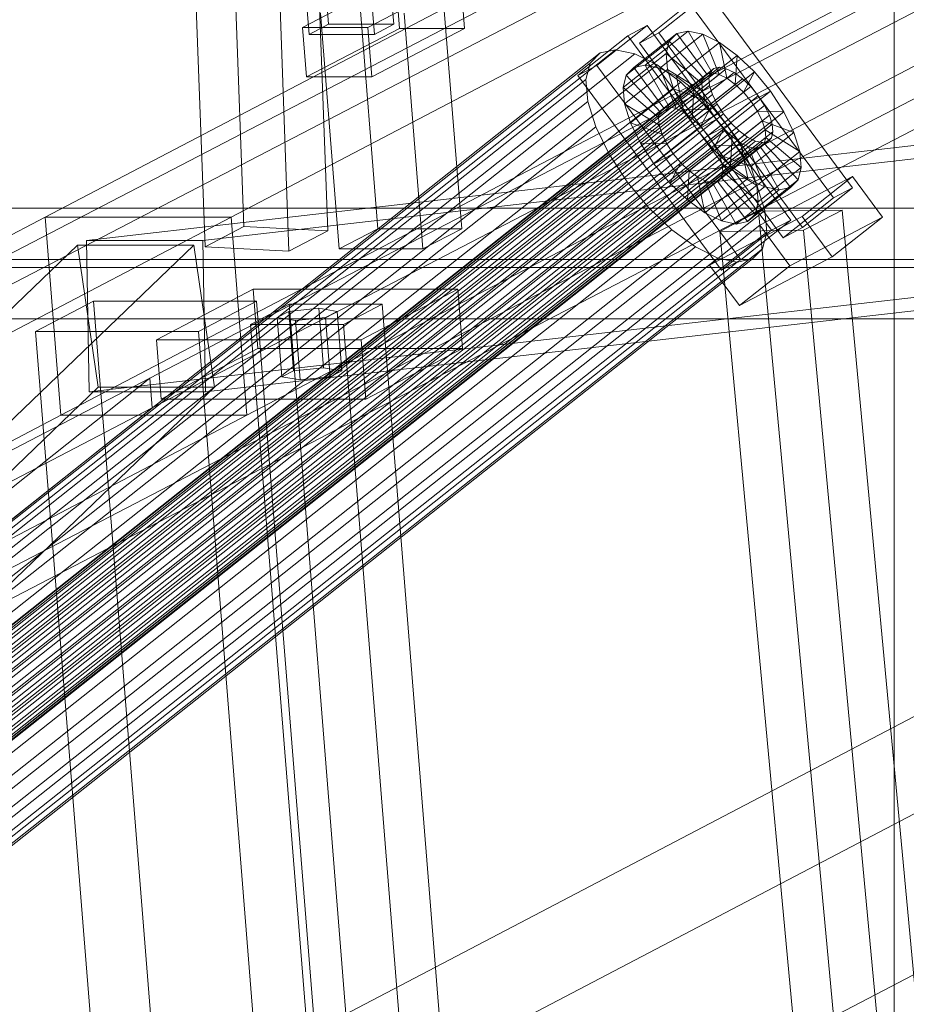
# Model space of a CAD drawing. Header units: millimetres. Extents: x -4738 to 65662, y -68080 to 6847.
# Tile 70 of 256: x -2203 to -2028, y -34557 to -34363. Entities that reach past the tile are written whole.
import ezdxf

# ---------------------------------------------------------------- set-up
doc = ezdxf.new("R2010")
doc.units = ezdxf.units.MM
doc.layers.add('frontal_C10', color=7, linetype='Continuous', lineweight=0)
doc.layers.add('frontal_dosificador', color=7, linetype='Continuous', lineweight=0)

msp = doc.modelspace()

# ---------------------------------------------------------------- linework, layer by layer
at = {"layer": 'frontal_C10'}
for p, q in [((-1738.645, -34161.068), (-2198.025, -34401.641)), ((-2161.205, -34401.641), (-1701.825, -34161.068)), ((-2194.891, -34440.829), (-1735.512, -34200.256)), ((-2158.072, -34440.829), (-1698.692, -34200.256)), ((-1802.026, -34238.531), (-2177.305, -34433.514)), ((-2176.838, -34439.394), (-1801.56, -34244.411)), ((-2382.102, -34500.967), (-2006.823, -34305.985)), ((-2262.437, -34500.967), (-1887.158, -34305.985)), ((-2006.357, -34311.865), (-2381.635, -34506.848)), ((-1886.692, -34311.865), (-2261.971, -34506.848)), ((-2145.693, -34316.421), (-2141.932, -34363.447)), ((-2129.046, -34363.447), (-2132.806, -34316.421)), ((-2145.761, -34365.451), (-2149.521, -34318.426)), ((-2136.634, -34318.426), (-2132.874, -34365.451)), ((-1724.153, -34342.312), (-2183.533, -34582.885)), ((-2160.943, -34342.677), (-2158.717, -34403.505)), ((-2146.713, -34582.885), (-1687.333, -34342.312)), ((-2142.101, -34404.318), (-2144.326, -34343.491)), ((-2166.374, -34407.515), (-2168.599, -34346.688)), ((-2149.757, -34408.329), (-2151.982, -34347.501)), ((-1715.554, -34351.82), (-2189.817, -34406.25)), ((-2166.805, -34406.25), (-1692.541, -34351.82)), ((-2128.691, -34354.471), (-2147.066, -34364.093)), ((-2134.179, -34364.093), (-2115.804, -34354.471)), ((-2128.691, -34354.471), (-2127.907, -34364.268)), ((-2115.02, -34364.268), (-2115.804, -34354.471)), ((-2135.891, -34357.277), (-2132.162, -34403.911)), ((-2115.593, -34403.911), (-2119.322, -34357.277)), ((-2066.677, -34357.3), (-2076.609, -34365.17)), ((-2038.243, -34395.815), (-2066.677, -34357.3)), ((-2080.427, -34367.175), (-2070.495, -34359.305)), ((-2070.495, -34359.305), (-2042.061, -34397.82)), ((-2139.819, -34407.92), (-2143.547, -34361.287)), ((-2123.25, -34407.92), (-2126.978, -34361.287)), ((-2147.066, -34364.093), (-2134.179, -34364.093)), ((-2146.282, -34373.89), (-2147.066, -34364.093)), ((-2146.282, -34373.89), (-2127.907, -34364.268)), ((-2145.761, -34365.451), (-2141.932, -34363.447)), ((-2141.932, -34363.447), (-2129.046, -34363.447)), ((-2134.179, -34364.093), (-2133.395, -34373.89)), ((-2115.02, -34364.268), (-2133.395, -34373.89)), ((-2129.046, -34363.447), (-2132.874, -34365.451)), ((-2127.907, -34364.268), (-2115.02, -34364.268)), ((-2078.895, -34363.716), (-2088.827, -34371.585)), ((-2082.713, -34365.72), (-2078.895, -34363.716)), ((-2076.609, -34365.17), (-2080.427, -34367.175)), ((-2070.774, -34364.816), (-2079.287, -34371.561)), ((-2050.461, -34402.231), (-2078.895, -34363.716)), ((-2076.609, -34365.17), (-2048.175, -34403.685)), ((-2073.035, -34365.282), (-2070.774, -34364.816)), ((-2066.04, -34373.085), (-2070.774, -34364.816)), ((-2070.774, -34364.816), (-2067.9, -34365.42)), ((-2132.874, -34365.451), (-2145.761, -34365.451)), ((-2092.646, -34373.59), (-2082.713, -34365.72)), ((-2074.529, -34366.787), (-2083.042, -34373.533)), ((-2082.713, -34365.72), (-2054.279, -34404.235)), ((-2073.035, -34365.282), (-2081.548, -34372.027)), ((-2051.993, -34405.69), (-2080.427, -34367.175)), ((-2067.9, -34365.42), (-2076.413, -34372.165)), ((-2075.154, -34369.229), (-2074.529, -34366.787)), ((-2074.529, -34366.787), (-2073.035, -34365.282)), ((-2067.819, -34374.019), (-2074.529, -34366.787)), ((-2064.609, -34367.054), (-2073.122, -34373.799)), ((-2067.111, -34373.306), (-2073.035, -34365.282)), ((-2064.679, -34373.371), (-2067.9, -34365.42)), ((-2067.9, -34365.42), (-2064.609, -34367.054)), ((-2063.12, -34374.145), (-2064.609, -34367.054)), ((-2064.609, -34367.054), (-2061.125, -34369.606)), ((-2088.177, -34369.14), (-2247.8, -34495.615)), ((-2085.155, -34368.517), (-2244.777, -34494.991)), ((-2090.175, -34371.153), (-2088.177, -34369.14)), ((-2088.177, -34369.14), (-2085.155, -34368.517)), ((-2085.155, -34368.517), (-2081.312, -34369.325)), ((-2081.312, -34369.325), (-2240.935, -34495.799)), ((-2075.154, -34369.229), (-2083.668, -34375.974)), ((-2081.312, -34369.325), (-2076.913, -34371.509)), ((-2068.115, -34375.176), (-2075.154, -34369.229)), ((-2074.868, -34372.441), (-2075.154, -34369.229)), ((-2061.125, -34369.606), (-2069.638, -34376.351)), ((-2061.47, -34375.354), (-2061.125, -34369.606)), ((-2061.125, -34369.606), (-2057.686, -34372.902)), ((-2066.4, -34372.895), (-2251.563, -34519.605)), ((-2065.692, -34372.182), (-2250.855, -34518.892)), ((-2090.175, -34371.153), (-2249.798, -34497.627)), ((-2064.621, -34371.961), (-2249.784, -34518.671)), ((-2063.26, -34372.247), (-2248.422, -34518.958)), ((-2061.701, -34373.021), (-2246.864, -34519.732)), ((-2076.913, -34371.509), (-2236.536, -34497.984)), ((-2088.827, -34371.585), (-2092.646, -34373.59)), ((-2091.011, -34374.417), (-2090.175, -34371.153)), ((-2088.827, -34371.585), (-2060.393, -34410.1)), ((-2074.868, -34372.441), (-2083.382, -34379.186)), ((-2081.548, -34372.027), (-2083.042, -34373.533)), ((-2079.287, -34371.561), (-2081.548, -34372.027)), ((-2081.548, -34372.027), (-2075.625, -34380.051)), ((-2076.413, -34372.165), (-2079.287, -34371.561)), ((-2079.287, -34371.561), (-2074.553, -34379.83)), ((-2076.913, -34371.509), (-2072.255, -34374.921)), ((-2073.122, -34373.799), (-2076.413, -34372.165)), ((-2076.413, -34372.165), (-2073.192, -34380.117)), ((-2067.98, -34376.697), (-2074.868, -34372.441)), ((-2073.69, -34376.203), (-2074.868, -34372.441)), ((-2066.696, -34374.051), (-2066.4, -34372.895)), ((-2066.4, -34372.895), (-2065.692, -34372.182)), ((-2057.686, -34372.902), (-2066.199, -34379.648)), ((-2065.692, -34372.182), (-2064.621, -34371.961)), ((-2064.621, -34371.961), (-2063.26, -34372.247)), ((-2063.26, -34372.247), (-2061.701, -34373.021)), ((-2061.701, -34373.021), (-2060.051, -34374.23)), ((-2059.84, -34376.916), (-2057.686, -34372.902)), ((-2057.686, -34372.902), (-2054.525, -34376.718)), ((-2066.696, -34374.051), (-2251.859, -34520.762)), ((-2091.011, -34374.417), (-2250.633, -34500.891)), ((-2060.051, -34374.23), (-2245.213, -34520.94)), ((-2072.255, -34374.921), (-2231.878, -34501.395)), ((-2133.395, -34373.89), (-2146.282, -34373.89)), ((-2064.211, -34412.105), (-2092.646, -34373.59)), ((-2090.628, -34378.71), (-2091.011, -34374.417)), ((-2083.042, -34373.533), (-2083.668, -34375.974)), ((-2083.042, -34373.533), (-2076.332, -34380.764)), ((-2076.332, -34380.764), (-2067.819, -34374.019)), ((-2075.625, -34380.051), (-2067.111, -34373.306)), ((-2074.553, -34379.83), (-2066.04, -34373.085)), ((-2073.192, -34380.117), (-2064.679, -34373.371)), ((-2069.638, -34376.351), (-2073.122, -34373.799)), ((-2073.122, -34373.799), (-2071.633, -34380.891)), ((-2072.255, -34374.921), (-2067.657, -34379.328)), ((-2071.633, -34380.891), (-2063.12, -34374.145)), ((-2067.819, -34374.019), (-2068.115, -34375.176)), ((-2067.111, -34373.306), (-2067.819, -34374.019)), ((-2066.04, -34373.085), (-2067.111, -34373.306)), ((-2066.561, -34375.573), (-2066.696, -34374.051)), ((-2064.679, -34373.371), (-2066.04, -34373.085)), ((-2063.12, -34374.145), (-2064.679, -34373.371)), ((-2061.47, -34375.354), (-2063.12, -34374.145)), ((-2060.051, -34374.23), (-2058.422, -34375.791)), ((-2066.561, -34375.573), (-2251.723, -34522.283)), ((-2058.422, -34375.791), (-2243.584, -34522.502)), ((-2083.668, -34375.974), (-2076.628, -34381.921)), ((-2083.668, -34375.974), (-2083.382, -34379.186)), ((-2073.69, -34376.203), (-2082.203, -34382.949)), ((-2076.628, -34381.921), (-2068.115, -34375.176)), ((-2076.493, -34383.442), (-2067.98, -34376.697)), ((-2067.422, -34378.479), (-2073.69, -34376.203)), ((-2071.7, -34380.261), (-2073.69, -34376.203)), ((-2069.983, -34382.099), (-2061.47, -34375.354)), ((-2069.638, -34376.351), (-2069.983, -34382.099)), ((-2066.199, -34379.648), (-2069.638, -34376.351)), ((-2068.354, -34383.661), (-2059.84, -34376.916)), ((-2068.115, -34375.176), (-2067.98, -34376.697)), ((-2067.98, -34376.697), (-2067.422, -34378.479)), ((-2066.003, -34377.355), (-2066.561, -34375.573)), ((-2063.039, -34383.464), (-2054.525, -34376.718)), ((-2059.84, -34376.916), (-2061.47, -34375.354)), ((-2058.344, -34378.723), (-2059.84, -34376.916)), ((-2058.422, -34375.791), (-2056.925, -34377.599)), ((-2054.525, -34376.718), (-2058.344, -34378.723)), ((-2054.525, -34376.718), (-2051.859, -34380.794)), ((-2066.003, -34377.355), (-2251.165, -34524.066)), ((-2090.628, -34378.71), (-2250.251, -34505.185)), ((-2242.087, -34524.309), (-2056.925, -34377.599)), ((-2089.053, -34383.741), (-2090.628, -34378.71)), ((-2075.935, -34385.225), (-2067.422, -34378.479)), ((-2067.422, -34378.479), (-2066.479, -34380.401)), ((-2058.344, -34378.723), (-2066.857, -34385.469)), ((-2065.06, -34379.277), (-2066.003, -34377.355)), ((-2057.081, -34380.654), (-2058.344, -34378.723)), ((-2056.925, -34377.599), (-2055.662, -34379.53)), ((-2065.06, -34379.277), (-2250.223, -34525.987)), ((-2055.662, -34379.53), (-2240.824, -34526.24)), ((-2067.657, -34379.328), (-2227.28, -34505.802)), ((-2083.382, -34379.186), (-2076.493, -34383.442)), ((-2083.382, -34379.186), (-2082.203, -34382.949)), ((-2071.7, -34380.261), (-2080.214, -34387.006)), ((-2076.628, -34381.921), (-2076.332, -34380.764)), ((-2076.332, -34380.764), (-2075.625, -34380.051)), ((-2075.625, -34380.051), (-2074.553, -34379.83)), ((-2074.992, -34387.147), (-2066.479, -34380.401)), ((-2074.553, -34379.83), (-2073.192, -34380.117)), ((-2073.192, -34380.117), (-2071.633, -34380.891)), ((-2066.479, -34380.401), (-2071.7, -34380.261)), ((-2069.034, -34384.337), (-2071.7, -34380.261)), ((-2066.199, -34379.648), (-2068.354, -34383.661)), ((-2067.657, -34379.328), (-2063.433, -34384.429)), ((-2066.479, -34380.401), (-2065.216, -34382.332)), ((-2063.039, -34383.464), (-2066.199, -34379.648)), ((-2065.594, -34387.399), (-2057.081, -34380.654)), ((-2063.797, -34381.208), (-2065.06, -34379.277)), ((-2051.859, -34380.794), (-2060.373, -34387.539)), ((-2056.138, -34382.576), (-2057.081, -34380.654)), ((-2057.081, -34380.654), (-2051.859, -34380.794)), ((-2055.662, -34379.53), (-2054.719, -34381.452)), ((-2051.859, -34380.794), (-2049.87, -34384.852)), ((-2063.797, -34381.208), (-2248.96, -34527.918)), ((-2054.719, -34381.452), (-2239.882, -34528.162)), ((-2189.292, -34436.219), (-1715.028, -34381.789)), ((-2166.279, -34436.219), (-1692.016, -34381.789)), ((-2076.493, -34383.442), (-2076.628, -34381.921)), ((-2073.729, -34389.077), (-2065.216, -34382.332)), ((-2071.633, -34380.891), (-2069.983, -34382.099)), ((-2069.983, -34382.099), (-2068.354, -34383.661)), ((-2065.216, -34382.332), (-2069.034, -34384.337)), ((-2065.216, -34382.332), (-2063.719, -34384.139)), ((-2064.651, -34389.321), (-2056.138, -34382.576)), ((-2062.3, -34383.015), (-2063.797, -34381.208)), ((-2055.58, -34384.358), (-2056.138, -34382.576)), ((-2056.138, -34382.576), (-2049.87, -34384.852)), ((-2054.719, -34381.452), (-2054.161, -34383.234)), ((-2089.053, -34383.741), (-2248.676, -34510.215)), ((-2062.3, -34383.015), (-2247.463, -34529.726)), ((-2060.671, -34384.577), (-2245.834, -34531.287)), ((-2054.161, -34383.234), (-2239.324, -34529.944)), ((-2223.055, -34510.904), (-2063.433, -34384.429)), ((-2086.393, -34389.165), (-2089.053, -34383.741)), ((-2082.203, -34382.949), (-2075.935, -34385.225)), ((-2082.203, -34382.949), (-2080.214, -34387.006)), ((-2069.034, -34384.337), (-2077.548, -34391.082)), ((-2075.935, -34385.225), (-2076.493, -34383.442)), ((-2072.232, -34390.885), (-2063.719, -34384.139)), ((-2065.874, -34388.153), (-2069.034, -34384.337)), ((-2068.354, -34383.661), (-2066.857, -34385.469)), ((-2066.857, -34385.469), (-2063.039, -34383.464)), ((-2063.719, -34384.139), (-2065.874, -34388.153)), ((-2064.093, -34391.103), (-2055.58, -34384.358)), ((-2063.719, -34384.139), (-2062.09, -34385.701)), ((-2063.433, -34384.429), (-2059.869, -34389.878)), ((-2060.373, -34387.539), (-2063.039, -34383.464)), ((-2060.671, -34384.577), (-2062.3, -34383.015)), ((-2059.021, -34385.786), (-2060.671, -34384.577)), ((-2055.445, -34385.879), (-2055.58, -34384.358)), ((-2055.58, -34384.358), (-2048.691, -34388.614)), ((-2054.161, -34383.234), (-2054.026, -34384.755)), ((-2059.021, -34385.786), (-2244.184, -34532.496)), ((-2057.462, -34386.56), (-2242.625, -34533.27)), ((-2055.03, -34386.625), (-2240.192, -34533.335)), ((-2054.322, -34385.912), (-2239.484, -34532.622)), ((-2054.026, -34384.755), (-2239.188, -34531.466)), ((-2074.992, -34387.147), (-2075.935, -34385.225)), ((-2070.603, -34392.446), (-2062.09, -34385.701)), ((-2066.857, -34385.469), (-2065.594, -34387.399)), ((-2063.958, -34392.625), (-2055.445, -34385.879)), ((-2062.09, -34385.701), (-2062.435, -34391.449)), ((-2062.09, -34385.701), (-2060.44, -34386.91)), ((-2057.462, -34386.56), (-2059.021, -34385.786)), ((-2049.87, -34384.852), (-2058.383, -34391.597)), ((-2056.101, -34386.846), (-2057.462, -34386.56)), ((-2055.03, -34386.625), (-2056.101, -34386.846)), ((-2055.741, -34387.036), (-2055.445, -34385.879)), ((-2055.445, -34385.879), (-2048.405, -34391.826)), ((-2054.322, -34385.912), (-2055.03, -34386.625)), ((-2054.026, -34384.755), (-2054.322, -34385.912)), ((-2049.87, -34384.852), (-2048.691, -34388.614)), ((-2056.101, -34386.846), (-2241.263, -34533.556)), ((-2080.214, -34387.006), (-2074.992, -34387.147)), ((-2080.214, -34387.006), (-2077.548, -34391.082)), ((-2073.729, -34389.077), (-2074.992, -34387.147)), ((-2065.874, -34388.153), (-2074.387, -34394.898)), ((-2068.953, -34393.655), (-2060.44, -34386.91)), ((-2067.394, -34394.429), (-2058.881, -34387.684)), ((-2066.033, -34394.715), (-2057.52, -34387.97)), ((-2062.435, -34391.449), (-2065.874, -34388.153)), ((-2060.373, -34387.539), (-2065.594, -34387.399)), ((-2065.594, -34387.399), (-2064.651, -34389.321)), ((-2064.962, -34394.494), (-2056.448, -34387.749)), ((-2064.254, -34393.781), (-2055.741, -34387.036)), ((-2060.44, -34386.91), (-2058.951, -34394.001)), ((-2060.44, -34386.91), (-2058.881, -34387.684)), ((-2058.383, -34391.597), (-2060.373, -34387.539)), ((-2058.881, -34387.684), (-2055.66, -34395.635)), ((-2058.881, -34387.684), (-2057.52, -34387.97)), ((-2057.52, -34387.97), (-2056.448, -34387.749)), ((-2057.52, -34387.97), (-2052.786, -34396.239)), ((-2048.691, -34388.614), (-2057.205, -34395.36)), ((-2056.448, -34387.749), (-2055.741, -34387.036)), ((-2056.448, -34387.749), (-2050.525, -34395.773)), ((-2055.741, -34387.036), (-2049.031, -34394.268)), ((-2048.691, -34388.614), (-2048.405, -34391.826)), ((-2086.393, -34389.165), (-2246.016, -34515.639)), ((-2059.869, -34389.878), (-2219.492, -34516.352)), ((-2082.829, -34394.613), (-2086.393, -34389.165)), ((-2077.548, -34391.082), (-2073.729, -34389.077)), ((-2072.232, -34390.885), (-2073.729, -34389.077)), ((-2058.383, -34391.597), (-2064.651, -34389.321)), ((-2064.651, -34389.321), (-2064.093, -34391.103)), ((-2059.869, -34389.878), (-2057.209, -34395.302)), ((-2179.616, -34631.87), (-1720.236, -34391.297)), ((-2077.548, -34391.082), (-2074.387, -34394.898)), ((-2074.387, -34394.898), (-2072.232, -34390.885)), ((-2070.603, -34392.446), (-2072.232, -34390.885)), ((-2062.435, -34391.449), (-2070.948, -34398.194)), ((-2070.948, -34398.194), (-2070.603, -34392.446)), ((-2068.953, -34393.655), (-2070.603, -34392.446)), ((-2057.205, -34395.36), (-2064.093, -34391.103)), ((-2064.093, -34391.103), (-2063.958, -34392.625)), ((-2058.951, -34394.001), (-2062.435, -34391.449)), ((-2057.205, -34395.36), (-2058.383, -34391.597)), ((-2048.405, -34391.826), (-2056.918, -34398.571)), ((-2048.405, -34391.826), (-2049.031, -34394.268)), ((-2067.464, -34400.746), (-2068.953, -34393.655)), ((-2067.394, -34394.429), (-2068.953, -34393.655)), ((-2058.951, -34394.001), (-2067.464, -34400.746)), ((-2064.173, -34402.38), (-2067.394, -34394.429)), ((-2066.033, -34394.715), (-2067.394, -34394.429)), ((-2064.962, -34394.494), (-2066.033, -34394.715)), ((-2064.254, -34393.781), (-2064.962, -34394.494)), ((-2059.038, -34402.518), (-2064.962, -34394.494)), ((-2063.958, -34392.625), (-2064.254, -34393.781)), ((-2057.544, -34401.013), (-2064.254, -34393.781)), ((-2056.918, -34398.571), (-2063.958, -34392.625)), ((-2055.66, -34395.635), (-2058.951, -34394.001)), ((-2049.031, -34394.268), (-2057.544, -34401.013)), ((-2056.609, -34403.232), (-2038.282, -34393.609)), ((-2049.031, -34394.268), (-2050.525, -34395.773)), ((-2038.282, -34393.609), (-2048.214, -34401.479)), ((-2032.358, -34401.633), (-2038.282, -34393.609)), ((-2082.829, -34394.613), (-2242.452, -34521.088)), ((-2057.209, -34395.302), (-2216.832, -34521.776)), ((-2078.604, -34399.715), (-2082.829, -34394.613)), ((-2074.387, -34394.898), (-2070.948, -34398.194)), ((-2061.299, -34402.985), (-2066.033, -34394.715)), ((-2055.66, -34395.635), (-2064.173, -34402.38)), ((-2052.786, -34396.239), (-2061.299, -34402.985)), ((-2050.525, -34395.773), (-2059.038, -34402.518)), ((-2057.209, -34395.302), (-2055.634, -34400.332)), ((-2056.918, -34398.571), (-2057.205, -34395.36)), ((-2052.786, -34396.239), (-2055.66, -34395.635)), ((-2050.525, -34395.773), (-2052.786, -34396.239)), ((-2048.175, -34403.685), (-2038.243, -34395.815)), ((-2038.243, -34395.815), (-2042.061, -34397.82)), ((-2070.948, -34398.194), (-2067.464, -34400.746)), ((-2042.061, -34397.82), (-2051.993, -34405.69)), ((-1597.98, -34399.844), (-2380.402, -34399.844)), ((-2078.604, -34399.715), (-2238.227, -34526.189)), ((-2055.634, -34400.332), (-2215.257, -34526.807)), ((-2074.006, -34404.122), (-2078.604, -34399.715)), ((-2057.544, -34401.013), (-2056.918, -34398.571)), ((-2040.31, -34400.226), (-2056.857, -34400.475)), ((-2055.634, -34400.332), (-2055.251, -34404.626)), ((-2047.966, -34404.235), (-2040.31, -34400.226)), ((-2021.797, -34598.726), (-2040.31, -34400.226)), ((-2198.025, -34401.641), (-2657.404, -34642.213)), ((-2620.584, -34642.213), (-2161.205, -34401.641)), ((-2198.025, -34401.641), (-2161.205, -34401.641)), ((-2194.891, -34440.829), (-2198.025, -34401.641)), ((-2161.205, -34401.641), (-2158.072, -34440.829)), ((-2067.464, -34400.746), (-2064.173, -34402.38)), ((-2048.214, -34401.479), (-2066.541, -34411.102)), ((-2056.857, -34400.475), (-2064.514, -34404.485)), ((-2060.393, -34410.1), (-2050.461, -34402.231)), ((-2059.038, -34402.518), (-2057.544, -34401.013)), ((-2056.857, -34400.475), (-2038.344, -34598.976)), ((-2050.461, -34402.231), (-2054.279, -34404.235)), ((-2032.358, -34401.633), (-2050.686, -34411.256)), ((-2048.214, -34401.479), (-2042.29, -34409.503)), ((-2042.29, -34409.503), (-2032.358, -34401.633)), ((-2074.006, -34404.122), (-2233.629, -34530.596)), ((-2166.374, -34407.515), (-2158.717, -34403.505)), ((-2158.717, -34403.505), (-2142.101, -34404.318)), ((-2139.819, -34407.92), (-2132.162, -34403.911)), ((-2132.162, -34403.911), (-2115.593, -34403.911)), ((-2115.593, -34403.911), (-2123.25, -34407.92)), ((-2069.349, -34407.533), (-2074.006, -34404.122)), ((-2066.541, -34411.102), (-2056.609, -34403.232)), ((-2064.514, -34404.485), (-2047.966, -34404.235)), ((-2054.279, -34404.235), (-2064.211, -34412.105)), ((-2064.173, -34402.38), (-2061.299, -34402.985)), ((-2061.299, -34402.985), (-2059.038, -34402.518)), ((-2056.609, -34403.232), (-2050.686, -34411.256)), ((-2051.993, -34405.69), (-2048.175, -34403.685)), ((-2029.453, -34602.736), (-2047.966, -34404.235)), ((-2055.251, -34404.626), (-2214.874, -34531.1)), ((-2142.101, -34404.318), (-2149.757, -34408.329)), ((-2046, -34602.986), (-2064.514, -34404.485)), ((-2055.251, -34404.626), (-2056.087, -34407.89)), ((-2191.613, -34407.19), (-2636.109, -34833.906)), ((-2613.096, -34833.906), (-2168.601, -34407.19)), ((-2069.349, -34407.533), (-2228.972, -34534.008)), ((-2056.087, -34407.89), (-2215.71, -34534.364)), ((-2191.613, -34407.19), (-2168.601, -34407.19)), ((-2187.496, -34435.279), (-2191.613, -34407.19)), ((-2189.817, -34406.25), (-2189.292, -34436.219)), ((-2166.805, -34406.25), (-2189.817, -34406.25)), ((-2168.601, -34407.19), (-2164.483, -34435.279)), ((-2166.279, -34436.219), (-2166.805, -34406.25)), ((-2149.757, -34408.329), (-2166.374, -34407.515)), ((-2123.25, -34407.92), (-2139.819, -34407.92)), ((-2064.949, -34409.718), (-2069.349, -34407.533)), ((-2056.087, -34407.89), (-2058.084, -34409.902)), ((-2399.849, -34410.028), (-1617.427, -34410.028)), ((-2064.949, -34409.718), (-2224.572, -34536.192)), ((-2058.084, -34409.902), (-2217.707, -34536.377)), ((-2061.107, -34410.526), (-2064.949, -34409.718)), ((-2058.084, -34409.902), (-2061.107, -34410.526)), ((-2060.618, -34419.126), (-2042.29, -34409.503)), ((-2379.462, -34411.6), (-1597.04, -34411.6)), ((-2061.107, -34410.526), (-2220.73, -34537)), ((-2060.618, -34419.126), (-2066.541, -34411.102)), ((-2064.211, -34412.105), (-2060.393, -34410.1)), ((-2050.686, -34411.256), (-2060.618, -34419.126)), ((-2156.85, -34415.86), (-2175.991, -34425.883)), ((-2116.348, -34415.86), (-2156.85, -34415.86)), ((-2156.85, -34415.86), (-2155.91, -34427.616)), ((-2135.489, -34425.883), (-2116.348, -34415.86)), ((-2115.408, -34427.616), (-2116.348, -34415.86)), ((-2188.415, -34418.227), (-2199.899, -34424.242)), ((-2156.197, -34418.227), (-2188.415, -34418.227)), ((-2188.415, -34418.227), (-2173.531, -34604.37)), ((-2167.682, -34424.242), (-2156.197, -34418.227)), ((-2149.705, -34418.867), (-2157.362, -34422.876)), ((-2141.313, -34604.37), (-2156.197, -34418.227)), ((-2149.804, -34420.27), (-2143.873, -34419.669)), ((-2131.295, -34418.867), (-2149.705, -34418.867)), ((-2149.705, -34418.867), (-2138.066, -34564.429)), ((-2143.873, -34419.669), (-2140.238, -34420.27)), ((-2142.933, -34431.425), (-2143.873, -34419.669)), ((-2138.952, -34422.876), (-2131.295, -34418.867)), ((-2119.656, -34564.429), (-2131.295, -34418.867)), ((-2152.101, -34421.473), (-2149.804, -34420.27)), ((-2148.466, -34422.074), (-2152.101, -34421.473)), ((-2151.161, -34433.229), (-2152.101, -34421.473)), ((-2148.864, -34432.026), (-2149.804, -34420.27)), ((-2142.535, -34421.473), (-2148.466, -34422.074)), ((-2140.238, -34420.27), (-2142.535, -34421.473)), ((-2141.595, -34433.229), (-2142.535, -34421.473)), ((-2139.298, -34432.026), (-2140.238, -34420.27)), ((-1616.487, -34421.784), (-2398.909, -34421.784)), ((-2157.362, -34422.876), (-2138.952, -34422.876)), ((-2145.723, -34568.439), (-2157.362, -34422.876)), ((-2148.466, -34422.074), (-2147.526, -34433.831)), ((-2138.952, -34422.876), (-2127.313, -34568.439)), ((-2199.899, -34424.242), (-2167.682, -34424.242)), ((-2185.015, -34610.384), (-2199.899, -34424.242)), ((-2152.798, -34610.384), (-2167.682, -34424.242)), ((-2175.991, -34425.883), (-2135.489, -34425.883)), ((-2175.051, -34437.64), (-2175.991, -34425.883)), ((-2175.051, -34437.64), (-2155.91, -34427.616)), ((-2155.91, -34427.616), (-2115.408, -34427.616)), ((-2135.489, -34425.883), (-2134.549, -34437.64)), ((-2115.408, -34427.616), (-2134.549, -34437.64)), ((-2142.933, -34431.425), (-2148.864, -34432.026)), ((-2139.298, -34432.026), (-2142.933, -34431.425)), ((-2148.864, -34432.026), (-2151.161, -34433.229)), ((-2151.161, -34433.229), (-2147.526, -34433.831)), ((-2147.526, -34433.831), (-2141.595, -34433.229)), ((-2141.595, -34433.229), (-2139.298, -34432.026)), ((-2631.991, -34861.994), (-2187.496, -34435.279)), ((-2608.979, -34861.994), (-2164.483, -34435.279)), ((-2177.305, -34433.514), (-2552.583, -34628.497)), ((-2262.437, -34500.967), (-2177.305, -34433.514)), ((-2164.483, -34435.279), (-2187.496, -34435.279)), ((-2177.305, -34433.514), (-2176.838, -34439.394)), ((-2189.292, -34436.219), (-2166.279, -34436.219)), ((-2134.549, -34437.64), (-2175.051, -34437.64)), ((-2654.271, -34681.401), (-2194.891, -34440.829)), ((-2617.451, -34681.401), (-2158.072, -34440.829)), ((-2552.117, -34634.377), (-2176.838, -34439.394)), ((-2176.838, -34439.394), (-2261.971, -34506.848)), ((-2158.072, -34440.829), (-2194.891, -34440.829))]:
    msp.add_line(p, q, dxfattribs=at)
at = {"layer": 'frontal_dosificador'}
msp.add_line((-2030, -34680), (-2030, -34330), dxfattribs=at)

doc.saveas('drawing.dxf')
